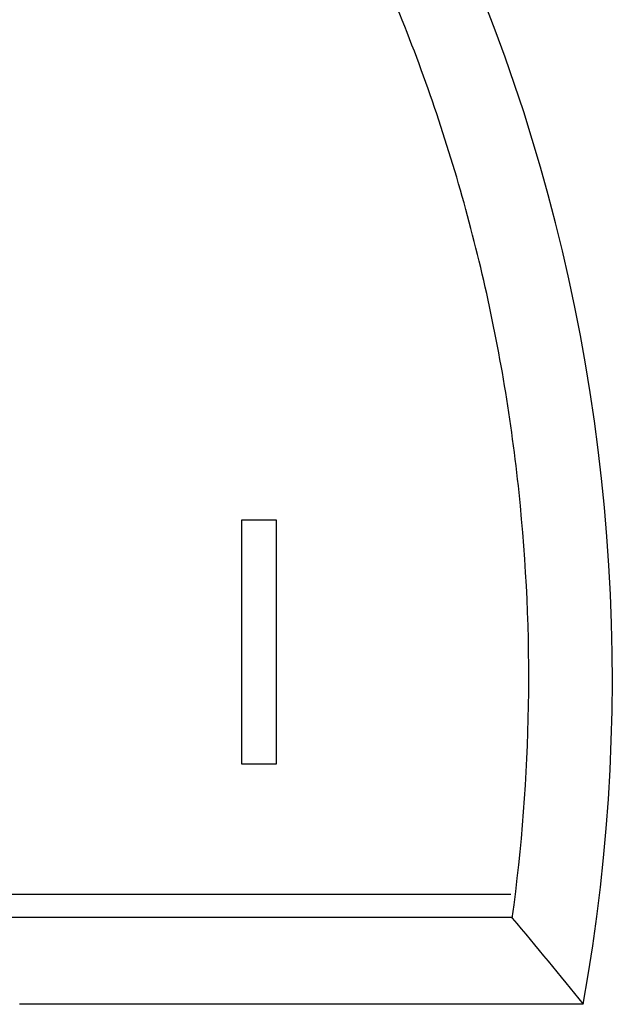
# Model space of a CAD drawing. Header units: millimetres. Extents: x 82 to 1337, y -230 to 1154.
# Tile 113 of 217: x 744.31 to 751.59, y 393.92 to 406.01. Entities that reach past the tile are written whole.
import ezdxf

# ---------------------------------------------------------------- set-up
doc = ezdxf.new("R2010")
doc.units = ezdxf.units.MM

msp = doc.modelspace()

# ---------------------------------------------------------------- linework, layer by layer
at = {"color": 7, "linetype": 'Continuous', "lineweight": 25}
for p, q in [((747.037, 399.864), (747.46, 399.864)), ((747.037, 399.864), (747.46, 399.864)), ((747.037, 396.866), (747.037, 399.864)), ((747.037, 399.864), (747.037, 399.864)), ((747.46, 399.864), (747.46, 396.866)), ((747.46, 399.864), (747.46, 399.864)), ((747.46, 396.866), (747.037, 396.866)), ((743.745, 395.267), (750.345, 395.267)), ((743.595, 394.985), (750.363, 394.985)), ((751.235, 393.916), (744.307, 393.916))]:
    msp.add_line(p, q, dxfattribs=at)
msp.add_arc((728.888, 397.925), 22.704, 349.8293, 105.3813, dxfattribs=at)
msp.add_open_spline([(750.362, 394.974), (750.601, 396.714), (750.629, 398.456), (750.354, 401.074), (750.208, 401.95), (749.815, 403.657), (749.568, 404.493), (748.976, 406.132), (748.63, 406.935), (748.034, 408.114), (747.822, 408.503), (747.379, 409.262), (747.146, 409.634), (745.932, 411.45), (744.797, 412.774), (742.837, 414.561), (742.152, 415.114), (741.076, 415.878), (740.709, 416.122), (739.96, 416.588), (739.577, 416.811), (737.643, 417.857), (736.02, 418.494), (733.473, 419.155), (732.601, 419.325), (730.862, 419.555), (729.992, 419.617), (728.248, 419.636), (727.375, 419.593), (726.063, 419.448), (725.624, 419.386), (724.756, 419.236), (724.326, 419.148), (723.901, 419.048)], degree=3, knots=[0, 0, 0, 0, 0.125, 0.125, 0.1875, 0.1875, 0.25, 0.25, 0.3125, 0.3125, 0.34375, 0.34375, 0.375, 0.375, 0.5, 0.5, 0.5625, 0.5625, 0.59375, 0.59375, 0.625, 0.625, 0.75, 0.75, 0.8125, 0.8125, 0.875, 0.875, 0.9375, 0.9375, 0.96875, 0.96875, 1, 1, 1, 1], dxfattribs=at)
for points in [[(750.362, 394.974), (750.362, 394.978), (750.363, 394.982), (750.363, 394.985)], [(750.362, 394.974), (750.657, 394.623), (750.948, 394.27), (751.235, 393.916)]]:
    msp.add_open_spline(points, degree=3, dxfattribs=at)

doc.saveas('drawing.dxf')
